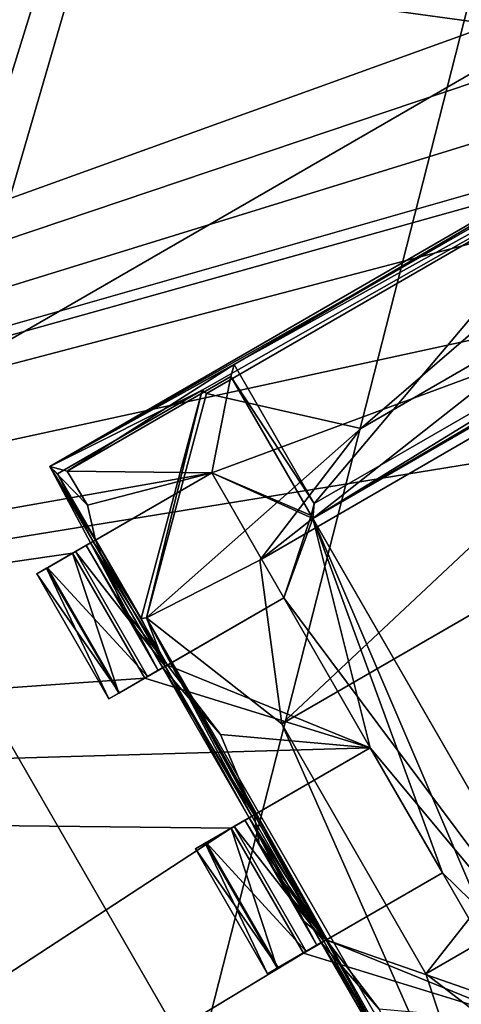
# Model space of a CAD drawing. Header units: millimetres. Extents: x -78 to 78, y -78 to 78.
# Tile 123 of 256: x -35.23 to -33.7, y 55.97 to 59.38. Entities that reach past the tile are written whole.
import ezdxf

# ---------------------------------------------------------------- set-up
doc = ezdxf.new("R2010")
doc.units = ezdxf.units.MM
doc.header["$LTSCALE"] = 41.718519
for name, color, linetype in [('10', 7, 'CONTINUOUS'), ('1035', 7, 'CONTINUOUS'), ('1052', 7, 'CONTINUOUS'), ('1152', 7, 'CONTINUOUS'), ('1533', 7, 'CONTINUOUS'), ('1633', 7, 'CONTINUOUS'), ('1742', 7, 'CONTINUOUS'), ('1743', 7, 'CONTINUOUS'), ('1744', 7, 'CONTINUOUS'), ('1745', 7, 'CONTINUOUS'), ('1749', 7, 'CONTINUOUS'), ('1756', 7, 'CONTINUOUS'), ('1769', 7, 'CONTINUOUS'), ('2704', 7, 'CONTINUOUS'), ('2720', 7, 'CONTINUOUS'), ('2728', 7, 'CONTINUOUS'), ('3913', 7, 'CONTINUOUS'), ('3939', 7, 'CONTINUOUS'), ('3963', 7, 'CONTINUOUS'), ('3990', 7, 'CONTINUOUS'), ('3991', 7, 'CONTINUOUS'), ('3995', 7, 'CONTINUOUS'), ('3996', 7, 'CONTINUOUS'), ('4021', 7, 'CONTINUOUS'), ('4024', 7, 'CONTINUOUS'), ('4025', 7, 'CONTINUOUS'), ('4042', 7, 'CONTINUOUS'), ('4045', 7, 'CONTINUOUS'), ('4067', 7, 'CONTINUOUS'), ('4068', 7, 'CONTINUOUS'), ('4072', 7, 'CONTINUOUS'), ('4086', 7, 'CONTINUOUS'), ('4090', 7, 'CONTINUOUS'), ('4091', 7, 'CONTINUOUS'), ('4095', 7, 'CONTINUOUS'), ('4108', 7, 'CONTINUOUS'), ('4109', 7, 'CONTINUOUS'), ('4112', 7, 'CONTINUOUS'), ('4115', 7, 'CONTINUOUS'), ('4116', 7, 'CONTINUOUS'), ('4119', 7, 'CONTINUOUS'), ('4131', 7, 'CONTINUOUS'), ('4133', 7, 'CONTINUOUS'), ('4136', 7, 'CONTINUOUS'), ('4137', 7, 'CONTINUOUS'), ('4150', 7, 'CONTINUOUS'), ('4151', 7, 'CONTINUOUS'), ('4152', 7, 'CONTINUOUS'), ('4169', 7, 'CONTINUOUS'), ('4184', 7, 'CONTINUOUS'), ('4185', 7, 'CONTINUOUS'), ('6', 7, 'CONTINUOUS'), ('915', 7, 'CONTINUOUS'), ('996', 7, 'CONTINUOUS')]:
    doc.layers.add(name, color=color, linetype=linetype)

msp = doc.modelspace()

# ---------------------------------------------------------------- linework, layer by layer
at = {"layer": '10', "linetype": 'CONTINUOUS'}
for points in [[(-45.7061, 61.0325, -2), (10.3225, 53.3394, -2), (-47.73, 52.73, -2), (-45.7061, 61.0325, -2)], [(0, 57, -2), (-45.7061, 61.0325, -2), (-2.1335, 57.8913, -2), (0, 57, -2)], [(-45.7061, 61.0325, -2), (0, 57, -2), (9.7268, 55.3182, -2), (-45.7061, 61.0325, -2)], [(-2.1335, 57.8913, -2), (-45.7061, 61.0325, -2), (-2.9996, 60.0121, -2), (-2.1335, 57.8913, -2)], [(10.3225, 53.3394, -2), (-45.7061, 61.0325, -2), (9.7268, 55.3182, -2), (10.3225, 53.3394, -2)]]:
    msp.add_3dface(points, dxfattribs=at)
at = {"layer": '1035', "color": 7, "linetype": 'CONTINUOUS'}
for points in [[(-35.6187, 57.4933, 23.2), (-34.0187, 54.722, 23.2), (-35.6187, 57.4933, 22.2), (-35.6187, 57.4933, 23.2)], [(-34.0187, 54.722, 23.2), (-34.0187, 54.722, 22.2), (-35.6187, 57.4933, 22.2), (-34.0187, 54.722, 23.2)]]:
    msp.add_3dface(points, dxfattribs=at)
at = {"layer": '1052', "color": 7, "linetype": 'CONTINUOUS'}
for points in [[(-35.4356, 58.1763, 22.2), (-39.4445, 60.2966, 22.2), (-32.6644, 59.7763, 22.2), (-35.4356, 58.1763, 22.2)], [(-34.0187, 54.722, 22.2), (-35.5403, 55.2085, 22.2), (-35.6187, 57.4933, 22.2), (-34.0187, 54.722, 22.2)]]:
    msp.add_3dface(points, dxfattribs=at)
at = {"layer": '1152', "color": 7, "linetype": 'CONTINUOUS'}
msp.add_3dface([(-42.4509, 58.4347, 17.2), (-22.316, 68.6929, 17.2), (-39.4445, 60.2966, 22.2), (-42.4509, 58.4347, 17.2)], dxfattribs=at)
at = {"layer": '1533', "color": 7, "linetype": 'CONTINUOUS'}
for points in [[(-39.2814, 63.8903, 17.2), (-29.5627, 68.9278, 17.2), (-42.4509, 58.4347, 17.2), (-39.2814, 63.8903, 17.2)], [(-42.4509, 58.4347, 17.2), (-29.5627, 68.9278, 17.2), (-22.316, 68.6929, 17.2), (-42.4509, 58.4347, 17.2)]]:
    msp.add_3dface(points, dxfattribs=at)
at = {"layer": '1633', "color": 7, "linetype": 'CONTINUOUS'}
for points in [[(-50.4174, 55.9897, 19.2), (-34.6264, 65.9632, 19.2), (-30.6489, 68.8286, 19.2), (-50.4174, 55.9897, 19.2)], [(-44.9256, 59.4294, 19.2), (-34.6264, 65.9632, 19.2), (-50.4174, 55.9897, 19.2), (-44.9256, 59.4294, 19.2)]]:
    msp.add_3dface(points, dxfattribs=at)
at = {"layer": '1742', "linetype": 'CONTINUOUS'}
msp.add_3dface([(-31.6063, 70.9063, 19.2), (-44.9822, 61.9197, 19.2), (-51.9312, 57.7042, 19.2), (-31.6063, 70.9063, 19.2)], dxfattribs=at)
at = {"layer": '1743', "linetype": 'CONTINUOUS'}
for points in [[(-31.6063, 70.9063, 19.2), (-51.9312, 57.7042, 19.2), (-31.4545, 70.6479, 27.7349), (-31.6063, 70.9063, 19.2)], [(-31.4545, 70.6479, 27.7349), (-51.9312, 57.7042, 19.2), (-51.7463, 57.4701, 27.7349), (-31.4545, 70.6479, 27.7349)]]:
    msp.add_3dface(points, dxfattribs=at)
at = {"layer": '1744', "linetype": 'CONTINUOUS'}
for points in [[(-31.4545, 70.6479, 27.7349), (-51.7463, 57.4701, 27.7349), (-51.0663, 56.737, 28.7), (-31.4545, 70.6479, 27.7349)], [(-31.0424, 69.7372, 28.7), (-31.4545, 70.6479, 27.7349), (-51.0663, 56.737, 28.7), (-31.0424, 69.7372, 28.7)]]:
    msp.add_3dface(points, dxfattribs=at)
at = {"layer": '1745', "linetype": 'CONTINUOUS'}
for points in [[(-31.0424, 69.7372, 28.7), (-51.0663, 56.737, 28.7), (-75.9193, -7.9475, 28.7), (-31.0424, 69.7372, 28.7)], [(-31.0424, 69.7372, 28.7), (-75.9193, -7.9475, 28.7), (-51.0428, 27.0596, 28.7), (-31.0424, 69.7372, 28.7)], [(-45.1385, 36.0577, 28.7), (-31.0424, 69.7372, 28.7), (-51.0428, 27.0596, 28.7), (-45.1385, 36.0577, 28.7)], [(-37.6654, 43.8056, 28.7), (-31.0424, 69.7372, 28.7), (-45.1385, 36.0577, 28.7), (-37.6654, 43.8056, 28.7)], [(-28.8782, 50.0362, 28.7), (-31.0424, 69.7372, 28.7), (-37.6654, 43.8056, 28.7), (-28.8782, 50.0362, 28.7)]]:
    msp.add_3dface(points, dxfattribs=at)
at = {"layer": '1749', "linetype": 'CONTINUOUS'}
for points in [[(-50.4174, 55.9897, 19.2), (-30.6489, 68.8286, 19.2), (-50.2634, 55.8223, 25.7174), (-50.4174, 55.9897, 19.2)], [(-30.6489, 68.8286, 19.2), (-30.5525, 68.6228, 25.7174), (-50.2634, 55.8223, 25.7174), (-30.6489, 68.8286, 19.2)]]:
    msp.add_3dface(points, dxfattribs=at)
at = {"layer": '1756', "linetype": 'CONTINUOUS'}
for points in [[(-30.5525, 68.6228, 25.7174), (-49.9312, 55.4489, 26.2), (-50.2634, 55.8223, 25.7174), (-30.5525, 68.6228, 25.7174)], [(-30.3527, 68.1643, 26.2), (-49.9312, 55.4489, 26.2), (-30.5525, 68.6228, 25.7174), (-30.3527, 68.1643, 26.2)]]:
    msp.add_3dface(points, dxfattribs=at)
at = {"layer": '1769', "linetype": 'CONTINUOUS'}
for points in [[(-30.3527, 68.1643, 26.2), (-44.2676, 58.5425, 26.2), (-49.9312, 55.4489, 26.2), (-30.3527, 68.1643, 26.2)], [(-28.9523, 50.1469, 26.2), (-44.2676, 58.5425, 26.2), (-30.3527, 68.1643, 26.2), (-28.9523, 50.1469, 26.2)], [(-39.4232, 52.229, 26.2), (-44.2676, 58.5425, 26.2), (-31.6832, 49.1694, 26.2), (-39.4232, 52.229, 26.2)], [(-44.2676, 58.5425, 26.2), (-28.9523, 50.1469, 26.2), (-31.6832, 49.1694, 26.2), (-44.2676, 58.5425, 26.2)]]:
    msp.add_3dface(points, dxfattribs=at)
at = {"layer": '2704', "linetype": 'CONTINUOUS'}
for points in [[(-21.6345, 66.5724, 21.67), (-41.1111, 56.6556, 21.67), (-18.9595, 64.6457, 21.67), (-21.6345, 66.5724, 21.67)], [(-18.9595, 64.6457, 21.67), (-41.1111, 56.6556, 21.67), (-18.8301, 64.1627, 21.67), (-18.9595, 64.6457, 21.67)], [(-18.8301, 64.1627, 21.67), (-41.1111, 56.6556, 21.67), (-18.6748, 63.5831, 21.67), (-18.8301, 64.1627, 21.67)], [(-41.1111, 56.6556, 21.67), (-18.5454, 63.1002, 21.67), (-18.6748, 63.5831, 21.67), (-41.1111, 56.6556, 21.67)], [(-18.5454, 63.1002, 21.67), (-41.1111, 56.6556, 21.67), (-32.3051, 59.1177, 21.67), (-18.5454, 63.1002, 21.67)], [(-32.3051, 59.1177, 21.67), (-41.1111, 56.6556, 21.67), (-32.7874, 58.8393, 21.67), (-32.3051, 59.1177, 21.67)], [(-41.1111, 56.6556, 21.67), (-32.8261, 58.4564, 21.67), (-32.7874, 58.8393, 21.67), (-41.1111, 56.6556, 21.67)], [(-32.8261, 58.4564, 21.67), (-41.1111, 56.6556, 21.67), (-34.5627, 57.8143, 21.67), (-32.8261, 58.4564, 21.67)], [(-34.2117, 57.6564, 21.67), (-32.8261, 58.4564, 21.67), (-34.5627, 57.8143, 21.67), (-34.2117, 57.6564, 21.67)], [(-34.5627, 57.8143, 21.67), (-41.1111, 56.6556, 21.67), (-35.045, 57.5358, 21.67), (-34.5627, 57.8143, 21.67)], [(-34.2117, 57.6564, 21.67), (-34.5627, 57.8143, 21.67), (-34.3127, 57.3813, 21.67), (-34.2117, 57.6564, 21.67)], [(-34.2117, 57.6564, 21.67), (-34.3127, 57.3813, 21.67), (-34.0127, 56.8617, 21.67), (-34.2117, 57.6564, 21.67)], [(-33.174, 55.8589, 21.67), (-34.2117, 57.6564, 21.67), (-33.4627, 55.909, 21.67), (-33.174, 55.8589, 21.67)], [(-33.4627, 55.909, 21.67), (-34.2117, 57.6564, 21.67), (-33.7627, 56.4286, 21.67), (-33.4627, 55.909, 21.67)], [(-33.7627, 56.4286, 21.67), (-34.2117, 57.6564, 21.67), (-34.0127, 56.8617, 21.67), (-33.7627, 56.4286, 21.67)], [(-35.045, 57.5358, 21.67), (-41.1111, 56.6556, 21.67), (-34.795, 57.1028, 21.67), (-35.045, 57.5358, 21.67)], [(-34.3127, 57.3813, 21.67), (-34.795, 57.1028, 21.67), (-34.0127, 56.8617, 21.67), (-34.3127, 57.3813, 21.67)], [(-34.795, 57.1028, 21.67), (-41.1111, 56.6556, 21.67), (-34.0127, 56.8617, 21.67), (-34.795, 57.1028, 21.67)], [(-34.0127, 56.8617, 21.67), (-41.1111, 56.6556, 21.67), (-34.495, 56.5832, 21.67), (-34.0127, 56.8617, 21.67)], [(-41.1111, 56.6556, 21.67), (-46.5052, 48.7422, 21.67), (-34.495, 56.5832, 21.67), (-41.1111, 56.6556, 21.67)], [(-46.5052, 48.7422, 21.67), (-34.245, 56.1502, 21.67), (-34.495, 56.5832, 21.67), (-46.5052, 48.7422, 21.67)], [(-34.245, 56.1502, 21.67), (-33.4627, 55.909, 21.67), (-33.7627, 56.4286, 21.67), (-34.245, 56.1502, 21.67)], [(-46.5052, 48.7422, 21.67), (-33.4627, 55.909, 21.67), (-34.245, 56.1502, 21.67), (-46.5052, 48.7422, 21.67)]]:
    msp.add_3dface(points, dxfattribs=at)
at = {"layer": '2720', "linetype": 'CONTINUOUS'}
for points in [[(-41.1446, 56.6312, 20.074), (-21.6495, 66.5675, 20.074), (-10.8403, 61.5523, 20.074), (-41.1446, 56.6312, 20.074)], [(-31.2278, 54.1388, 20.074), (-41.1446, 56.6312, 20.074), (-10.8403, 61.5523, 20.074), (-31.2278, 54.1388, 20.074)], [(-56.6344, 41.1393, 20.074), (-41.1446, 56.6312, 20.074), (-31.2278, 54.1388, 20.074), (-56.6344, 41.1393, 20.074)]]:
    msp.add_3dface(points, dxfattribs=at)
at = {"layer": '2728', "linetype": 'CONTINUOUS'}
for points in [[(-41.1111, 56.6556, 21.67), (-21.6345, 66.5724, 21.67), (-21.6495, 66.5675, 20.074), (-41.1111, 56.6556, 21.67)], [(-41.1446, 56.6312, 20.074), (-41.1111, 56.6556, 21.67), (-21.6495, 66.5675, 20.074), (-41.1446, 56.6312, 20.074)]]:
    msp.add_3dface(points, dxfattribs=at)
at = {"layer": '3913', "linetype": 'CONTINUOUS'}
for points in [[(-34.2117, 57.6564, 21.67), (-33.174, 55.8589, 21.67), (-34.2179, 57.667, 21.845), (-34.2117, 57.6564, 21.67)], [(-33.174, 55.8589, 21.67), (-33.1679, 55.8483, 21.845), (-34.2179, 57.667, 21.845), (-33.174, 55.8589, 21.67)]]:
    msp.add_3dface(points, dxfattribs=at)
at = {"layer": '3939', "linetype": 'CONTINUOUS'}
for points in [[(-32.8322, 58.467, 21.845), (-34.2117, 57.6564, 21.67), (-32.8728, 58.4779, 22.27), (-32.8322, 58.467, 21.845)], [(-32.8728, 58.4779, 22.27), (-34.2117, 57.6564, 21.67), (-34.207, 57.7076, 22.27), (-32.8728, 58.4779, 22.27)], [(-32.8261, 58.4564, 21.67), (-34.2117, 57.6564, 21.67), (-32.8322, 58.467, 21.845), (-32.8261, 58.4564, 21.67)], [(-34.2117, 57.6564, 21.67), (-34.2179, 57.667, 21.845), (-34.207, 57.7076, 22.27), (-34.2117, 57.6564, 21.67)]]:
    msp.add_3dface(points, dxfattribs=at)
at = {"layer": '3963', "linetype": 'CONTINUOUS'}
for points in [[(-34.3127, 57.3813, 21.67), (-34.5627, 57.8143, 21.67), (-34.3127, 57.3813, 21.845), (-34.3127, 57.3813, 21.67)], [(-34.5627, 57.8143, 21.67), (-34.5627, 57.8143, 21.845), (-34.3127, 57.3813, 21.845), (-34.5627, 57.8143, 21.67)]]:
    msp.add_3dface(points, dxfattribs=at)
at = {"layer": '3990', "linetype": 'CONTINUOUS'}
for points in [[(-34.795, 57.1028, 21.67), (-34.3127, 57.3813, 21.845), (-34.8853, 57.0507, 21.7623), (-34.795, 57.1028, 21.67)], [(-34.3127, 57.3813, 21.845), (-34.7162, 57.1483, 21.8612), (-34.8853, 57.0507, 21.7623), (-34.3127, 57.3813, 21.845)], [(-34.795, 57.1028, 21.67), (-34.3127, 57.3813, 21.67), (-34.3127, 57.3813, 21.845), (-34.795, 57.1028, 21.67)], [(-34.7162, 57.1483, 21.8612), (-34.9189, 57.0313, 21.896), (-34.8853, 57.0507, 21.7623), (-34.7162, 57.1483, 21.8612)], [(-34.9189, 57.0313, 21.896), (-34.7162, 57.1483, 21.8612), (-34.7484, 57.1297, 22.1544), (-34.9189, 57.0313, 21.896)], [(-34.8824, 57.0524, 22.5598), (-34.9189, 57.0313, 22.421), (-34.7327, 57.1388, 22.4493), (-34.8824, 57.0524, 22.5598)], [(-34.7327, 57.1388, 22.4493), (-34.9189, 57.0313, 22.421), (-34.7484, 57.1297, 22.1544), (-34.7327, 57.1388, 22.4493)], [(-34.9189, 57.0313, 22.421), (-34.9189, 57.0313, 21.896), (-34.7484, 57.1297, 22.1544), (-34.9189, 57.0313, 22.421)], [(-34.7241, 57.1438, 22.6698), (-34.7853, 57.1084, 22.652), (-34.8824, 57.0524, 22.5598), (-34.7241, 57.1438, 22.6698)], [(-34.7241, 57.1438, 22.6698), (-34.8824, 57.0524, 22.5598), (-34.7327, 57.1388, 22.4493), (-34.7241, 57.1438, 22.6698)]]:
    msp.add_3dface(points, dxfattribs=at)
at = {"layer": '3991', "linetype": 'CONTINUOUS'}
for points in [[(-34.5627, 57.8143, 21.67), (-35.045, 57.5358, 21.67), (-35.1353, 57.4837, 21.7623), (-34.5627, 57.8143, 21.67)], [(-34.5627, 57.8143, 21.845), (-34.5627, 57.8143, 21.67), (-35.1353, 57.4837, 21.7623), (-34.5627, 57.8143, 21.845)], [(-34.966, 57.5814, 21.8612), (-34.5627, 57.8143, 21.845), (-35.1353, 57.4837, 21.7623), (-34.966, 57.5814, 21.8612)], [(-34.9984, 57.5627, 22.1557), (-34.966, 57.5814, 21.8612), (-35.1689, 57.4643, 21.896), (-34.9984, 57.5627, 22.1557)], [(-35.1689, 57.4643, 21.896), (-34.966, 57.5814, 21.8612), (-35.1353, 57.4837, 21.7623), (-35.1689, 57.4643, 21.896)], [(-34.9827, 57.5718, 22.4493), (-34.9984, 57.5627, 22.1557), (-35.1689, 57.4643, 22.421), (-34.9827, 57.5718, 22.4493)], [(-35.1324, 57.4854, 22.5598), (-34.9827, 57.5718, 22.4493), (-35.1689, 57.4643, 22.421), (-35.1324, 57.4854, 22.5598)], [(-35.1689, 57.4643, 22.421), (-34.9984, 57.5627, 22.1557), (-35.1689, 57.4643, 21.896), (-35.1689, 57.4643, 22.421)], [(-35.0353, 57.5415, 22.652), (-34.9827, 57.5718, 22.4493), (-35.1324, 57.4854, 22.5598), (-35.0353, 57.5415, 22.652)], [(-34.9741, 57.5768, 22.6698), (-34.9827, 57.5718, 22.4493), (-35.0353, 57.5415, 22.652), (-34.9741, 57.5768, 22.6698)]]:
    msp.add_3dface(points, dxfattribs=at)
at = {"layer": '3995', "linetype": 'CONTINUOUS'}
for points in [[(-33.151, 58.9596, 22.27), (-34.207, 57.7076, 22.27), (-34.4851, 58.1893, 22.27), (-33.151, 58.9596, 22.27)], [(-32.8728, 58.4779, 22.27), (-34.207, 57.7076, 22.27), (-33.151, 58.9596, 22.27), (-32.8728, 58.4779, 22.27)]]:
    msp.add_3dface(points, dxfattribs=at)
at = {"layer": '3996', "linetype": 'CONTINUOUS'}
for points in [[(-35.0644, 57.8206, 21.845), (-34.496, 58.1487, 21.845), (-34.5627, 57.8143, 21.845), (-35.0644, 57.8206, 21.845)], [(-34.496, 58.1487, 21.845), (-34.2179, 57.667, 21.845), (-34.5627, 57.8143, 21.845), (-34.496, 58.1487, 21.845)], [(-34.9938, 57.7027, 21.845), (-35.0644, 57.8206, 21.845), (-34.5627, 57.8143, 21.845), (-34.9938, 57.7027, 21.845)], [(-34.966, 57.5814, 21.8612), (-34.9938, 57.7027, 21.845), (-34.5627, 57.8143, 21.845), (-34.966, 57.5814, 21.8612)], [(-34.5627, 57.8143, 21.845), (-34.2179, 57.667, 21.845), (-34.3127, 57.3813, 21.845), (-34.5627, 57.8143, 21.845)], [(-34.2179, 57.667, 21.845), (-33.1679, 55.8483, 21.845), (-34.3127, 57.3813, 21.845), (-34.2179, 57.667, 21.845)], [(-34.7162, 57.1483, 21.8612), (-34.3127, 57.3813, 21.845), (-34.0127, 56.8617, 21.845), (-34.7162, 57.1483, 21.8612)], [(-34.3127, 57.3813, 21.845), (-33.1679, 55.8483, 21.845), (-34.0127, 56.8617, 21.845), (-34.3127, 57.3813, 21.845)], [(-34.5325, 56.908, 21.845), (-34.7162, 57.1483, 21.8612), (-34.0127, 56.8617, 21.845), (-34.5325, 56.908, 21.845)], [(-34.416, 56.6288, 21.845), (-34.5325, 56.908, 21.845), (-34.0127, 56.8617, 21.845), (-34.416, 56.6288, 21.845)], [(-34.0127, 56.8617, 21.845), (-33.1679, 55.8483, 21.845), (-33.7627, 56.4286, 21.845), (-34.0127, 56.8617, 21.845)], [(-33.7627, 56.4286, 21.845), (-33.1679, 55.8483, 21.845), (-34.1662, 56.1957, 21.845), (-33.7627, 56.4286, 21.845)], [(-33.1679, 55.8483, 21.845), (-33.4627, 55.909, 21.845), (-34.1662, 56.1957, 21.845), (-33.1679, 55.8483, 21.845)], [(-34.1662, 56.1957, 21.845), (-33.4627, 55.909, 21.845), (-33.9825, 55.9554, 21.845), (-34.1662, 56.1957, 21.845)]]:
    msp.add_3dface(points, dxfattribs=at)
at = {"layer": '4021', "linetype": 'CONTINUOUS'}
for points in [[(-35.1353, 57.4837, 21.7623), (-35.045, 57.5358, 21.67), (-34.8853, 57.0507, 21.7623), (-35.1353, 57.4837, 21.7623)], [(-35.045, 57.5358, 21.67), (-34.795, 57.1028, 21.67), (-34.8853, 57.0507, 21.7623), (-35.045, 57.5358, 21.67)], [(-35.1689, 57.4643, 21.896), (-35.1353, 57.4837, 21.7623), (-34.9189, 57.0313, 21.896), (-35.1689, 57.4643, 21.896)], [(-34.9189, 57.0313, 21.896), (-35.1353, 57.4837, 21.7623), (-34.8853, 57.0507, 21.7623), (-34.9189, 57.0313, 21.896)]]:
    msp.add_3dface(points, dxfattribs=at)
at = {"layer": '4024', "linetype": 'CONTINUOUS'}
for points in [[(-34.207, 57.7076, 22.27), (-34.496, 58.1487, 21.845), (-34.4851, 58.1893, 22.27), (-34.207, 57.7076, 22.27)], [(-34.207, 57.7076, 22.27), (-34.2179, 57.667, 21.845), (-34.496, 58.1487, 21.845), (-34.207, 57.7076, 22.27)]]:
    msp.add_3dface(points, dxfattribs=at)
at = {"layer": '4025', "linetype": 'CONTINUOUS'}
for points in [[(-35.1241, 57.8366, 22.47), (-32.526, 59.3366, 22.47), (-34.4851, 58.1893, 22.27), (-35.1241, 57.8366, 22.47)], [(-32.526, 59.3366, 22.47), (-33.151, 58.9596, 22.27), (-34.4851, 58.1893, 22.27), (-32.526, 59.3366, 22.47)], [(-35.0644, 57.8206, 21.845), (-35.1241, 57.8366, 22.47), (-34.4851, 58.1893, 22.27), (-35.0644, 57.8206, 21.845)], [(-34.496, 58.1487, 21.845), (-35.0644, 57.8206, 21.845), (-34.4851, 58.1893, 22.27), (-34.496, 58.1487, 21.845)]]:
    msp.add_3dface(points, dxfattribs=at)
at = {"layer": '4042', "linetype": 'CONTINUOUS'}
for points in [[(-34.5853, 56.5311, 21.7623), (-34.495, 56.5832, 21.67), (-34.3353, 56.0981, 21.7623), (-34.5853, 56.5311, 21.7623)], [(-34.495, 56.5832, 21.67), (-34.245, 56.1502, 21.67), (-34.3353, 56.0981, 21.7623), (-34.495, 56.5832, 21.67)], [(-34.6189, 56.5117, 21.896), (-34.5853, 56.5311, 21.7623), (-34.3689, 56.0786, 21.896), (-34.6189, 56.5117, 21.896)], [(-34.3689, 56.0786, 21.896), (-34.5853, 56.5311, 21.7623), (-34.3353, 56.0981, 21.7623), (-34.3689, 56.0786, 21.896)]]:
    msp.add_3dface(points, dxfattribs=at)
at = {"layer": '4045', "linetype": 'CONTINUOUS'}
for points in [[(-35.1689, 57.4643, 22.421), (-35.1689, 57.4643, 21.896), (-34.9189, 57.0313, 22.421), (-35.1689, 57.4643, 22.421)], [(-35.1689, 57.4643, 21.896), (-34.9189, 57.0313, 21.896), (-34.9189, 57.0313, 22.421), (-35.1689, 57.4643, 21.896)]]:
    msp.add_3dface(points, dxfattribs=at)
at = {"layer": '4067', "linetype": 'CONTINUOUS'}
for points in [[(-34.0127, 56.8617, 21.67), (-34.495, 56.5832, 21.67), (-34.5853, 56.5311, 21.7623), (-34.0127, 56.8617, 21.67)], [(-34.0127, 56.8617, 21.845), (-34.0127, 56.8617, 21.67), (-34.5853, 56.5311, 21.7623), (-34.0127, 56.8617, 21.845)], [(-34.416, 56.6288, 21.845), (-34.0127, 56.8617, 21.845), (-34.5853, 56.5311, 21.7623), (-34.416, 56.6288, 21.845)], [(-34.4484, 56.6101, 22.1568), (-34.416, 56.6288, 21.845), (-34.6189, 56.5117, 21.896), (-34.4484, 56.6101, 22.1568)], [(-34.6189, 56.5117, 21.896), (-34.416, 56.6288, 21.845), (-34.5853, 56.5311, 21.7623), (-34.6189, 56.5117, 21.896)], [(-34.4327, 56.6192, 22.4513), (-34.4484, 56.6101, 22.1568), (-34.6189, 56.5117, 22.421), (-34.4327, 56.6192, 22.4513)], [(-34.5824, 56.5328, 22.5598), (-34.4327, 56.6192, 22.4513), (-34.6189, 56.5117, 22.421), (-34.5824, 56.5328, 22.5598)], [(-34.6189, 56.5117, 22.421), (-34.4484, 56.6101, 22.1568), (-34.6189, 56.5117, 21.896), (-34.6189, 56.5117, 22.421)], [(-34.4853, 56.5888, 22.652), (-34.4327, 56.6192, 22.4513), (-34.5824, 56.5328, 22.5598), (-34.4853, 56.5888, 22.652)], [(-34.4241, 56.6242, 22.6698), (-34.4327, 56.6192, 22.4513), (-34.4853, 56.5888, 22.652), (-34.4241, 56.6242, 22.6698)]]:
    msp.add_3dface(points, dxfattribs=at)
at = {"layer": '4068', "linetype": 'CONTINUOUS'}
for points in [[(-34.245, 56.1502, 21.67), (-33.7627, 56.4286, 21.845), (-34.3353, 56.0981, 21.7623), (-34.245, 56.1502, 21.67)], [(-33.7627, 56.4286, 21.845), (-34.1662, 56.1957, 21.845), (-34.3353, 56.0981, 21.7623), (-33.7627, 56.4286, 21.845)], [(-34.245, 56.1502, 21.67), (-33.7627, 56.4286, 21.67), (-33.7627, 56.4286, 21.845), (-34.245, 56.1502, 21.67)], [(-34.1662, 56.1957, 21.845), (-34.3689, 56.0786, 21.896), (-34.3353, 56.0981, 21.7623), (-34.1662, 56.1957, 21.845)], [(-34.3689, 56.0786, 21.896), (-34.1662, 56.1957, 21.845), (-34.1984, 56.1771, 22.1552), (-34.3689, 56.0786, 21.896)], [(-34.3324, 56.0998, 22.5598), (-34.3689, 56.0786, 22.421), (-34.1827, 56.1862, 22.4513), (-34.3324, 56.0998, 22.5598)], [(-34.1827, 56.1862, 22.4513), (-34.3689, 56.0786, 22.421), (-34.1984, 56.1771, 22.1552), (-34.1827, 56.1862, 22.4513)], [(-34.3689, 56.0786, 22.421), (-34.3689, 56.0786, 21.896), (-34.1984, 56.1771, 22.1552), (-34.3689, 56.0786, 22.421)], [(-34.1741, 56.1911, 22.6698), (-34.2353, 56.1558, 22.652), (-34.3324, 56.0998, 22.5598), (-34.1741, 56.1911, 22.6698)], [(-34.1741, 56.1911, 22.6698), (-34.3324, 56.0998, 22.5598), (-34.1827, 56.1862, 22.4513), (-34.1741, 56.1911, 22.6698)]]:
    msp.add_3dface(points, dxfattribs=at)
at = {"layer": '4072', "linetype": 'CONTINUOUS'}
for points in [[(-35.0353, 57.5415, 22.652), (-35.1324, 57.4854, 22.5598), (-34.7853, 57.1084, 22.652), (-35.0353, 57.5415, 22.652)], [(-35.1324, 57.4854, 22.5598), (-35.1689, 57.4643, 22.421), (-34.8824, 57.0524, 22.5598), (-35.1324, 57.4854, 22.5598)], [(-35.1689, 57.4643, 22.421), (-34.9189, 57.0313, 22.421), (-34.8824, 57.0524, 22.5598), (-35.1689, 57.4643, 22.421)], [(-34.7853, 57.1084, 22.652), (-35.1324, 57.4854, 22.5598), (-34.8824, 57.0524, 22.5598), (-34.7853, 57.1084, 22.652)]]:
    msp.add_3dface(points, dxfattribs=at)
at = {"layer": '4086', "linetype": 'CONTINUOUS'}
for points in [[(-33.7627, 56.4286, 21.67), (-34.0127, 56.8617, 21.67), (-33.7627, 56.4286, 21.845), (-33.7627, 56.4286, 21.67)], [(-34.0127, 56.8617, 21.67), (-34.0127, 56.8617, 21.845), (-33.7627, 56.4286, 21.845), (-34.0127, 56.8617, 21.67)]]:
    msp.add_3dface(points, dxfattribs=at)
at = {"layer": '4090', "linetype": 'CONTINUOUS'}
for points in [[(-34.9741, 57.5768, 22.6698), (-35.0353, 57.5415, 22.652), (-34.7241, 57.1438, 22.6698), (-34.9741, 57.5768, 22.6698)], [(-35.0353, 57.5415, 22.652), (-34.7853, 57.1084, 22.652), (-34.7241, 57.1438, 22.6698), (-35.0353, 57.5415, 22.652)]]:
    msp.add_3dface(points, dxfattribs=at)
at = {"layer": '4091', "linetype": 'CONTINUOUS'}
for points in [[(-34.966, 57.5814, 21.8612), (-34.9984, 57.5627, 22.1557), (-34.8707, 57.3478, 21.9003), (-34.966, 57.5814, 21.8612)], [(-34.9984, 57.5627, 22.1557), (-34.9827, 57.5718, 22.4493), (-34.7484, 57.1297, 22.1544), (-34.9984, 57.5627, 22.1557)], [(-34.9984, 57.5627, 22.1557), (-34.7484, 57.1297, 22.1544), (-34.8707, 57.3478, 21.9003), (-34.9984, 57.5627, 22.1557)], [(-34.9827, 57.5718, 22.4493), (-34.7327, 57.1388, 22.4493), (-34.7484, 57.1297, 22.1544), (-34.9827, 57.5718, 22.4493)], [(-34.7484, 57.1297, 22.1544), (-34.7162, 57.1483, 21.8612), (-34.8707, 57.3478, 21.9003), (-34.7484, 57.1297, 22.1544)]]:
    msp.add_3dface(points, dxfattribs=at)
at = {"layer": '4095', "linetype": 'CONTINUOUS'}
for points in [[(-35.0644, 57.8206, 21.845), (-34.9938, 57.7027, 21.845), (-35.1241, 57.8366, 22.47), (-35.0644, 57.8206, 21.845)], [(-34.9938, 57.7027, 21.845), (-34.966, 57.5814, 21.8612), (-35.1241, 57.8366, 22.47), (-34.9938, 57.7027, 21.845)], [(-35.1241, 57.8366, 22.47), (-34.966, 57.5814, 21.8612), (-34.9827, 57.5718, 22.4493), (-35.1241, 57.8366, 22.47)], [(-34.966, 57.5814, 21.8612), (-34.7162, 57.1483, 21.8612), (-34.9827, 57.5718, 22.4493), (-34.966, 57.5814, 21.8612)], [(-34.9827, 57.5718, 22.4493), (-34.7162, 57.1483, 21.8612), (-34.7327, 57.1388, 22.4493), (-34.9827, 57.5718, 22.4493)], [(-34.7162, 57.1483, 21.8612), (-34.5325, 56.908, 21.845), (-34.7327, 57.1388, 22.4493), (-34.7162, 57.1483, 21.8612)], [(-34.5325, 56.908, 21.845), (-34.416, 56.6288, 21.845), (-34.7327, 57.1388, 22.4493), (-34.5325, 56.908, 21.845)], [(-34.7327, 57.1388, 22.4493), (-34.416, 56.6288, 21.845), (-34.4327, 56.6192, 22.4513), (-34.7327, 57.1388, 22.4493)], [(-34.416, 56.6288, 21.845), (-34.1662, 56.1957, 21.845), (-34.4327, 56.6192, 22.4513), (-34.416, 56.6288, 21.845)], [(-34.4327, 56.6192, 22.4513), (-34.1662, 56.1957, 21.845), (-34.1827, 56.1862, 22.4513), (-34.4327, 56.6192, 22.4513)], [(-34.1662, 56.1957, 21.845), (-33.9825, 55.9554, 21.845), (-34.1827, 56.1862, 22.4513), (-34.1662, 56.1957, 21.845)], [(-33.9825, 55.9554, 21.845), (-33.866, 55.6762, 21.845), (-34.1827, 56.1862, 22.4513), (-33.9825, 55.9554, 21.845)], [(-33.866, 55.6762, 21.845), (-33.8827, 55.6666, 22.4493), (-34.1827, 56.1862, 22.4513), (-33.866, 55.6762, 21.845)]]:
    msp.add_3dface(points, dxfattribs=at)
at = {"layer": '4108', "linetype": 'CONTINUOUS'}
for points in [[(-34.7241, 57.1438, 22.6698), (-34.7327, 57.1388, 22.4493), (-34.4327, 56.6192, 22.4513), (-34.7241, 57.1438, 22.6698)], [(-34.4241, 56.6242, 22.6698), (-34.7241, 57.1438, 22.6698), (-34.4327, 56.6192, 22.4513), (-34.4241, 56.6242, 22.6698)]]:
    msp.add_3dface(points, dxfattribs=at)
at = {"layer": '4109', "linetype": 'CONTINUOUS'}
for points in [[(-34.6189, 56.5117, 22.421), (-34.6189, 56.5117, 21.896), (-34.3689, 56.0786, 22.421), (-34.6189, 56.5117, 22.421)], [(-34.6189, 56.5117, 21.896), (-34.3689, 56.0786, 21.896), (-34.3689, 56.0786, 22.421), (-34.6189, 56.5117, 21.896)]]:
    msp.add_3dface(points, dxfattribs=at)
at = {"layer": '4112', "linetype": 'CONTINUOUS'}
for points in [[(-33.8827, 55.6666, 22.4493), (-34.1741, 56.1911, 22.6698), (-34.1827, 56.1862, 22.4513), (-33.8827, 55.6666, 22.4493)], [(-33.8827, 55.6666, 22.4493), (-33.8741, 55.6715, 22.6698), (-34.1741, 56.1911, 22.6698), (-33.8827, 55.6666, 22.4493)]]:
    msp.add_3dface(points, dxfattribs=at)
at = {"layer": '4115', "linetype": 'CONTINUOUS'}
msp.add_3dface([(-34.7162, 57.1483, 21.8612), (-34.966, 57.5814, 21.8612), (-34.8707, 57.3478, 21.9003), (-34.7162, 57.1483, 21.8612)], dxfattribs=at)
at = {"layer": '4116', "linetype": 'CONTINUOUS'}
for points in [[(-34.9741, 57.5768, 22.6698), (-35.1241, 57.8366, 22.67), (-34.9827, 57.5718, 22.4493), (-34.9741, 57.5768, 22.6698)], [(-35.1241, 57.8366, 22.67), (-35.1241, 57.8366, 22.47), (-34.9827, 57.5718, 22.4493), (-35.1241, 57.8366, 22.67)]]:
    msp.add_3dface(points, dxfattribs=at)
at = {"layer": '4119', "linetype": 'CONTINUOUS'}
for points in [[(-34.1662, 56.1957, 21.845), (-34.416, 56.6288, 21.845), (-34.3987, 56.5301, 21.8993), (-34.1662, 56.1957, 21.845)], [(-34.346, 56.4388, 21.896), (-34.1662, 56.1957, 21.845), (-34.3987, 56.5301, 21.8993), (-34.346, 56.4388, 21.896)], [(-34.2957, 56.3519, 21.896), (-34.1662, 56.1957, 21.845), (-34.346, 56.4388, 21.896), (-34.2957, 56.3519, 21.896)], [(-34.243, 56.2605, 21.8993), (-34.1662, 56.1957, 21.845), (-34.2957, 56.3519, 21.896), (-34.243, 56.2605, 21.8993)]]:
    msp.add_3dface(points, dxfattribs=at)
at = {"layer": '4131', "linetype": 'CONTINUOUS'}
for points in [[(-35.1241, 57.8366, 22.67), (-34.9741, 57.5768, 22.6698), (-35.0973, 57.8111, 22.97), (-35.1241, 57.8366, 22.67)], [(-35.0973, 57.8111, 22.97), (-34.9741, 57.5768, 22.6698), (-34.8077, 57.3096, 22.97), (-35.0973, 57.8111, 22.97)], [(-34.9741, 57.5768, 22.6698), (-34.7241, 57.1438, 22.6698), (-34.8077, 57.3096, 22.97), (-34.9741, 57.5768, 22.6698)], [(-34.7241, 57.1438, 22.6698), (-34.789, 57.3121, 23.47), (-34.8077, 57.3096, 22.97), (-34.7241, 57.1438, 22.6698)], [(-33.8741, 55.6715, 22.6698), (-33.6241, 55.2385, 22.6698), (-34.789, 57.3121, 23.47), (-33.8741, 55.6715, 22.6698)], [(-33.8741, 55.6715, 22.6698), (-34.789, 57.3121, 23.47), (-34.1741, 56.1911, 22.6698), (-33.8741, 55.6715, 22.6698)], [(-34.789, 57.3121, 23.47), (-33.6241, 55.2385, 22.6698), (-33.4764, 55.0385, 23.47), (-34.789, 57.3121, 23.47)], [(-34.1741, 56.1911, 22.6698), (-34.789, 57.3121, 23.47), (-34.4241, 56.6242, 22.6698), (-34.1741, 56.1911, 22.6698)], [(-34.4241, 56.6242, 22.6698), (-34.789, 57.3121, 23.47), (-34.7241, 57.1438, 22.6698), (-34.4241, 56.6242, 22.6698)]]:
    msp.add_3dface(points, dxfattribs=at)
at = {"layer": '4133', "linetype": 'CONTINUOUS'}
for points in [[(-34.4241, 56.6242, 22.6698), (-34.4853, 56.5888, 22.652), (-34.1741, 56.1911, 22.6698), (-34.4241, 56.6242, 22.6698)], [(-34.4853, 56.5888, 22.652), (-34.2353, 56.1558, 22.652), (-34.1741, 56.1911, 22.6698), (-34.4853, 56.5888, 22.652)]]:
    msp.add_3dface(points, dxfattribs=at)
at = {"layer": '4136', "linetype": 'CONTINUOUS'}
for points in [[(-34.416, 56.6288, 21.845), (-34.4484, 56.6101, 22.1568), (-34.3987, 56.5301, 21.8993), (-34.416, 56.6288, 21.845)], [(-34.4484, 56.6101, 22.1568), (-34.4327, 56.6192, 22.4513), (-34.1984, 56.1771, 22.1552), (-34.4484, 56.6101, 22.1568)], [(-34.4484, 56.6101, 22.1568), (-34.1984, 56.1771, 22.1552), (-34.3987, 56.5301, 21.8993), (-34.4484, 56.6101, 22.1568)], [(-34.4327, 56.6192, 22.4513), (-34.1827, 56.1862, 22.4513), (-34.1984, 56.1771, 22.1552), (-34.4327, 56.6192, 22.4513)], [(-34.1984, 56.1771, 22.1552), (-34.243, 56.2605, 21.8993), (-34.3987, 56.5301, 21.8993), (-34.1984, 56.1771, 22.1552)], [(-34.243, 56.2605, 21.8993), (-34.2957, 56.3519, 21.896), (-34.3987, 56.5301, 21.8993), (-34.243, 56.2605, 21.8993)], [(-34.2957, 56.3519, 21.896), (-34.346, 56.4388, 21.896), (-34.3987, 56.5301, 21.8993), (-34.2957, 56.3519, 21.896)], [(-34.1984, 56.1771, 22.1552), (-34.1662, 56.1957, 21.845), (-34.243, 56.2605, 21.8993), (-34.1984, 56.1771, 22.1552)]]:
    msp.add_3dface(points, dxfattribs=at)
at = {"layer": '4137', "linetype": 'CONTINUOUS'}
for points in [[(-35.1241, 57.8366, 22.47), (-32.5135, 59.3149, 22.67), (-32.526, 59.3366, 22.47), (-35.1241, 57.8366, 22.47)], [(-35.1241, 57.8366, 22.67), (-32.5135, 59.3149, 22.67), (-35.1241, 57.8366, 22.47), (-35.1241, 57.8366, 22.67)]]:
    msp.add_3dface(points, dxfattribs=at)
at = {"layer": '4150', "linetype": 'CONTINUOUS'}
for points in [[(-32.5237, 59.2768, 23.47), (-34.5808, 58.0891, 23.47), (-34.0456, 57.9685, 23.47), (-32.5237, 59.2768, 23.47)], [(-33.1795, 58.4685, 23.47), (-32.5237, 59.2768, 23.47), (-34.0456, 57.9685, 23.47), (-33.1795, 58.4685, 23.47)], [(-34.5808, 58.0891, 23.47), (-34.789, 57.3121, 23.47), (-34.0456, 57.9685, 23.47), (-34.5808, 58.0891, 23.47)], [(-34.0456, 57.9685, 23.47), (-34.789, 57.3121, 23.47), (-34.3955, 57.5113, 23.47), (-34.0456, 57.9685, 23.47)], [(-34.789, 57.3121, 23.47), (-34.3201, 56.944, 23.47), (-34.3955, 57.5113, 23.47), (-34.789, 57.3121, 23.47)], [(-34.789, 57.3121, 23.47), (-33.4764, 55.0385, 23.47), (-34.3201, 56.944, 23.47), (-34.789, 57.3121, 23.47)], [(-34.3201, 56.944, 23.47), (-33.4764, 55.0385, 23.47), (-33.8201, 56.078, 23.47), (-34.3201, 56.944, 23.47)], [(-33.8201, 56.078, 23.47), (-33.4764, 55.0385, 23.47), (-33.3628, 55.7281, 23.47), (-33.8201, 56.078, 23.47)]]:
    msp.add_3dface(points, dxfattribs=at)
at = {"layer": '4151', "linetype": 'CONTINUOUS'}
for points in [[(-34.4853, 56.5888, 22.652), (-34.5824, 56.5328, 22.5598), (-34.2353, 56.1558, 22.652), (-34.4853, 56.5888, 22.652)], [(-34.5824, 56.5328, 22.5598), (-34.6189, 56.5117, 22.421), (-34.3324, 56.0998, 22.5598), (-34.5824, 56.5328, 22.5598)], [(-34.6189, 56.5117, 22.421), (-34.3689, 56.0786, 22.421), (-34.3324, 56.0998, 22.5598), (-34.6189, 56.5117, 22.421)], [(-34.2353, 56.1558, 22.652), (-34.5824, 56.5328, 22.5598), (-34.3324, 56.0998, 22.5598), (-34.2353, 56.1558, 22.652)]]:
    msp.add_3dface(points, dxfattribs=at)
at = {"layer": '4152', "linetype": 'CONTINUOUS'}
for points in [[(-34.3201, 56.944, 23.47), (-32.6123, 58.5439, 23.47), (-34.3955, 57.5113, 23.47), (-34.3201, 56.944, 23.47)], [(-32.6123, 58.5439, 23.47), (-33.1795, 58.4685, 23.47), (-34.3955, 57.5113, 23.47), (-32.6123, 58.5439, 23.47)], [(-34.3201, 56.944, 23.47), (-32.155, 58.194, 23.47), (-32.6123, 58.5439, 23.47), (-34.3201, 56.944, 23.47)], [(-33.1795, 58.4685, 23.47), (-34.0456, 57.9685, 23.47), (-34.3955, 57.5113, 23.47), (-33.1795, 58.4685, 23.47)], [(-34.3201, 56.944, 23.47), (-33.8201, 56.078, 23.47), (-32.155, 58.194, 23.47), (-34.3201, 56.944, 23.47)], [(-33.8201, 56.078, 23.47), (-31.655, 57.328, 23.47), (-32.155, 58.194, 23.47), (-33.8201, 56.078, 23.47)], [(-33.8201, 56.078, 23.47), (-33.3628, 55.7281, 23.47), (-31.655, 57.328, 23.47), (-33.8201, 56.078, 23.47)]]:
    msp.add_3dface(points, dxfattribs=at)
at = {"layer": '4169', "linetype": 'CONTINUOUS'}
for points in [[(-34.8077, 57.3096, 22.97), (-34.789, 57.3121, 23.47), (-34.5958, 58.1006, 22.97), (-34.8077, 57.3096, 22.97)], [(-34.5958, 58.1006, 22.97), (-34.789, 57.3121, 23.47), (-34.5808, 58.0891, 23.47), (-34.5958, 58.1006, 22.97)]]:
    msp.add_3dface(points, dxfattribs=at)
at = {"layer": '4184', "linetype": 'CONTINUOUS'}
msp.add_3dface([(-35.0973, 57.8111, 22.97), (-34.8077, 57.3096, 22.97), (-34.5958, 58.1006, 22.97), (-35.0973, 57.8111, 22.97)], dxfattribs=at)
at = {"layer": '4185', "linetype": 'CONTINUOUS'}
for points in [[(-32.5135, 59.3149, 22.67), (-35.1241, 57.8366, 22.67), (-32.5237, 59.2768, 23.47), (-32.5135, 59.3149, 22.67)], [(-35.1241, 57.8366, 22.67), (-34.5958, 58.1006, 22.97), (-32.5237, 59.2768, 23.47), (-35.1241, 57.8366, 22.67)], [(-34.5958, 58.1006, 22.97), (-34.5808, 58.0891, 23.47), (-32.5237, 59.2768, 23.47), (-34.5958, 58.1006, 22.97)], [(-35.1241, 57.8366, 22.67), (-35.0973, 57.8111, 22.97), (-34.5958, 58.1006, 22.97), (-35.1241, 57.8366, 22.67)]]:
    msp.add_3dface(points, dxfattribs=at)
at = {"layer": '6', "linetype": 'CONTINUOUS'}
for points in [[(-51.8914, 54.9785), (-9, 68), (-42.2902, 62.6652), (-51.8914, 54.9785)], [(-9, 68), (-51.8914, 54.9785), (-33, 52), (-9, 68)]]:
    msp.add_3dface(points, dxfattribs=at)
at = {"layer": '915', "color": 7, "linetype": 'CONTINUOUS'}
for points in [[(-33.3158, 65.4568, 23.2), (-40.0294, 61.5807, 23.2), (-35.6686, 57.8727, 23.2), (-33.3158, 65.4568, 23.2)], [(-35.4356, 58.1763, 23.2), (-33.3158, 65.4568, 23.2), (-35.6686, 57.8727, 23.2), (-35.4356, 58.1763, 23.2)], [(-32.6644, 59.7763, 23.2), (-33.3158, 65.4568, 23.2), (-35.4356, 58.1763, 23.2), (-32.6644, 59.7763, 23.2)], [(-35.6187, 57.4933, 23.2), (-35.2882, 55.4019, 23.2), (-34.0187, 54.722, 23.2), (-35.6187, 57.4933, 23.2)]]:
    msp.add_3dface(points, dxfattribs=at)
at = {"layer": '996', "color": 7, "linetype": 'CONTINUOUS'}
for points in [[(-32.6644, 59.7763, 23.2), (-35.4356, 58.1763, 23.2), (-32.6644, 59.7763, 22.2), (-32.6644, 59.7763, 23.2)], [(-35.4356, 58.1763, 23.2), (-35.4356, 58.1763, 22.2), (-32.6644, 59.7763, 22.2), (-35.4356, 58.1763, 23.2)]]:
    msp.add_3dface(points, dxfattribs=at)

doc.saveas('drawing.dxf')
